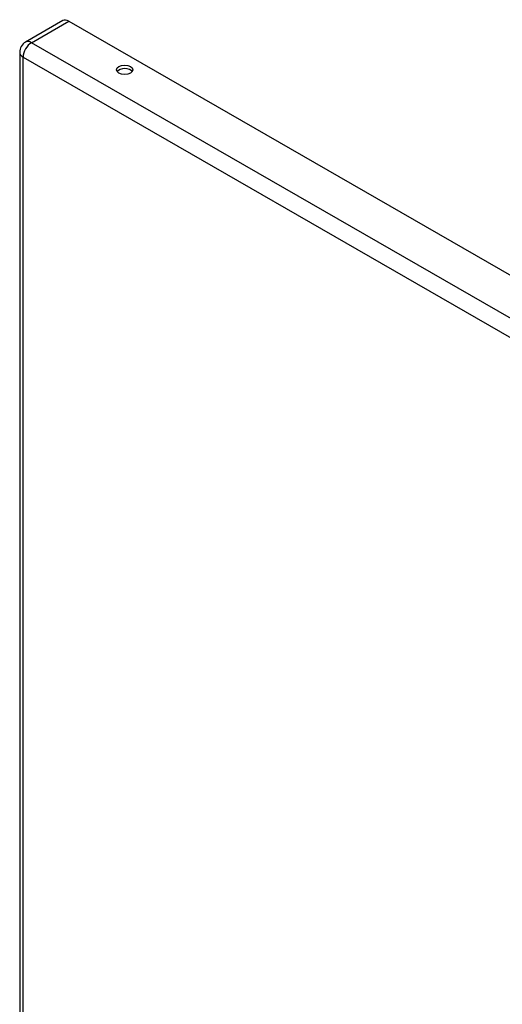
# Model space of a CAD drawing. Header units: inches. Extents: x 0 to 101, y -11 to 66.
# Tile 83 of 86: x 80.47 to 86.45, y 37.52 to 49.71. Entities that reach past the tile are written whole.
import ezdxf

# ---------------------------------------------------------------- set-up
doc = ezdxf.new("R2010")
doc.units = ezdxf.units.IN
doc.header["$LTSCALE"] = 6.067211
doc.header["$MEASUREMENT"] = 0
doc.layers.add('Visible Edges(ANSI)', color=7, linetype='Continuous', lineweight=25)
doc.layers.add('Visible Tangent Edges(ANSI)', color=7, linetype='Continuous', lineweight=25)

msp = doc.modelspace()

# ---------------------------------------------------------------- linework, layer by layer
at = {"layer": 'Visible Edges(ANSI)'}
for p, q in [((81.0073, 49.7003), (80.5448, 49.434)), ((81.0801, 49.6931), (94.9578, 41.7015)), ((80.4717, 49.3075), (80.4717, 33.3563))]:
    msp.add_line(p, q, dxfattribs=at)
msp.add_arc((80.6177, 49.3075), 0.146, 119.93599, 180, dxfattribs=at)
for centre, major_axis, ratio, start_param, end_param in [((81.0801, 49.5738), (-0.0729, 0.1265), 0.5780931, 5.4997209, 6.2831853), ((81.7724, 49.0476), (0.1015, 0), 0.5758617, 0.3797184, 2.7618743)]:
    msp.add_ellipse(centre, major_axis=major_axis, ratio=ratio, start_param=start_param, end_param=end_param, dxfattribs=at)
msp.add_ellipse((81.7724, 49.0909), major_axis=(0.1015, 0), ratio=0.5758617, dxfattribs=at)
at = {"layer": 'Visible Tangent Edges(ANSI)'}
for p, q in [((80.6177, 49.4268), (81.0801, 49.6931)), ((94.4953, 41.4352), (80.6177, 49.4268)), ((80.5144, 49.248), (94.3921, 41.2564)), ((80.5144, 33.2968), (80.5144, 49.248))]:
    msp.add_line(p, q, dxfattribs=at)
for major_axis, ratio, start_param, end_param in [((-0.0729, -0.1265), 0.5780931, 3.9250571, 5.4958534), ((-0.0729, 0.1265), 0.5780931, 5.4997209, 6.2831853), ((-0.146, 0), 0.5758617, 0, 0.7853982)]:
    msp.add_ellipse((80.6177, 49.3075), major_axis=major_axis, ratio=ratio, start_param=start_param, end_param=end_param, dxfattribs=at)

doc.saveas('drawing.dxf')
